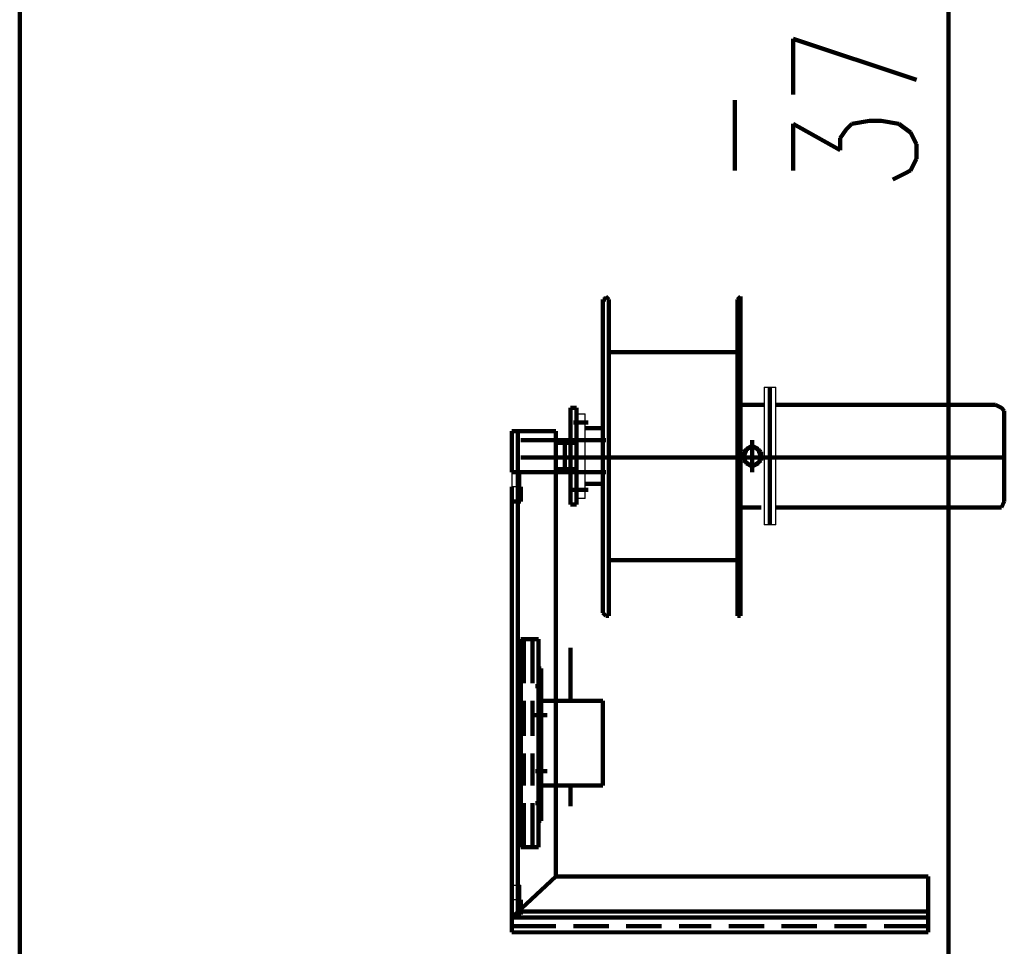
# Model space of a CAD drawing. Header units: inches. Extents: x -1901 to 7725, y 4299 to 7113.
# Tile 77 of 180: x 2133 to 2275, y 6239 to 6373. Entities that reach past the tile are written whole.
import ezdxf

# ---------------------------------------------------------------- set-up
doc = ezdxf.new("R2010")
doc.units = ezdxf.units.IN
doc.header["$MEASUREMENT"] = 0
doc.layers.add('at_Entity', color=7, linetype='Continuous')
doc.layers.add('at_Rect', color=7, linetype='Continuous')

msp = doc.modelspace()

# ---------------------------------------------------------------- linework, layer by layer
at = {"layer": 'at_Entity', "color": 7, "lineweight": 211}
for p, q in [((2132.89, 6653.37), (2132.89, 5508.67)), ((2266.79, 6182.82), (2266.79, 6549.04)), ((2244.4, 6361.91), (2244.4, 6369.94)), ((2244.4, 6369.94), (2262.14, 6364.03)), ((2235.96, 6350.93), (2235.96, 6361.07)), ((2244.4, 6350.93), (2244.4, 6357.69)), ((2244.4, 6357.69), (2251.16, 6353.89)), ((2251.16, 6355.58), (2252, 6356.84)), ((2252, 6356.84), (2252.85, 6357.69)), ((2252.85, 6357.69), (2255.38, 6358.11)), ((2255.38, 6358.11), (2257.08, 6358.11)), ((2257.08, 6358.11), (2259.61, 6357.69)), ((2259.61, 6357.69), (2261.3, 6356.42)), ((2251.16, 6353.89), (2251.16, 6355.58)), ((2261.3, 6356.42), (2262.14, 6354.73)), ((2262.14, 6354.73), (2262.14, 6352.62)), ((2262.14, 6352.62), (2261.3, 6350.93)), ((2260.46, 6350.51), (2258.77, 6349.66)), ((2261.3, 6350.93), (2260.46, 6350.51)), ((2217.79, 6332.34), (2217.37, 6332.77)), ((2217.37, 6332.77), (2217.37, 6332.34)), ((2236.8, 6332.77), (2236.38, 6332.34)), ((2236.8, 6332.34), (2236.8, 6332.77)), ((2216.95, 6332.34), (2216.95, 6287.15)), ((2217.37, 6332.34), (2216.95, 6332.34)), ((2217.79, 6324.74), (2217.79, 6332.34)), ((2236.38, 6324.74), (2236.38, 6332.34)), ((2236.8, 6332.34), (2236.8, 6287.15)), ((2236.38, 6324.74), (2217.79, 6324.74)), ((2217.79, 6287.15), (2217.79, 6324.74)), ((2236.38, 6287.15), (2236.38, 6324.74)), ((2241.02, 6319.68), (2241.02, 6299.82)), ((2240.18, 6317.14), (2236.8, 6317.14)), ((2273.55, 6317.14), (2241.87, 6317.14)), ((2274.39, 6316.71), (2273.55, 6317.14)), ((2212.3, 6316.71), (2213.15, 6316.71)), ((2212.3, 6312.07), (2212.3, 6316.71)), ((2213.15, 6316.71), (2213.15, 6312.07)), ((2213.15, 6315.87), (2213.15, 6309.54)), ((2274.81, 6316.3), (2274.39, 6316.71)), ((2274.81, 6316.3), (2274.81, 6309.54)), ((2214.84, 6314.6), (2212.72, 6314.6)), ((2205.12, 6313.34), (2203.85, 6313.34)), ((2203.85, 6313.34), (2203.85, 6307.42)), ((2203.85, 6313.34), (2210.19, 6313.34)), ((2203.85, 6313.34), (2203.85, 6309.54)), ((2203.85, 6307.85), (2203.85, 6312.91)), ((2204.7, 6313.34), (2204.7, 6244.06)), ((2210.19, 6313.34), (2210.19, 6249.13)), ((2216.95, 6313.76), (2214.41, 6313.76)), ((2210.19, 6312.07), (2205.12, 6312.07)), ((2210.19, 6312.07), (2217.37, 6312.07)), ((2213.15, 6311.65), (2210.19, 6311.65)), ((2210.19, 6311.65), (2210.19, 6309.54)), ((2211.45, 6307.85), (2211.45, 6311.65)), ((2211.45, 6311.65), (2211.45, 6307.85)), ((2212.3, 6312.07), (2212.3, 6307.42)), ((2212.3, 6312.07), (2213.15, 6312.07)), ((2212.3, 6307.42), (2212.3, 6312.07)), ((2213.15, 6312.07), (2213.15, 6307.42)), ((2238.49, 6312.07), (2238.49, 6307.42)), ((2237.22, 6310.38), (2238.49, 6311.22)), ((2237.65, 6310.8), (2237.22, 6309.54)), ((2237.22, 6309.11), (2237.22, 6310.38)), ((2238.49, 6311.22), (2237.65, 6310.8)), ((2238.49, 6311.22), (2239.76, 6310.38)), ((2239.34, 6310.8), (2238.49, 6311.22)), ((2239.76, 6309.54), (2239.34, 6310.8)), ((2239.76, 6310.38), (2239.76, 6309.11)), ((2213.15, 6309.54), (2205.12, 6309.54)), ((2274.81, 6309.54), (2210.19, 6309.54)), ((2210.19, 6309.54), (2210.19, 6307.85)), ((2213.15, 6309.54), (2213.15, 6303.62)), ((2240.6, 6309.54), (2236.38, 6309.54)), ((2237.22, 6309.54), (2237.65, 6308.69)), ((2238.49, 6308.27), (2237.22, 6309.11)), ((2237.65, 6308.69), (2238.49, 6308.27)), ((2239.76, 6309.11), (2238.49, 6308.27)), ((2238.49, 6308.27), (2239.34, 6308.69)), ((2239.34, 6308.69), (2239.76, 6309.54)), ((2274.81, 6309.54), (2274.81, 6303.2)), ((2203.85, 6307.42), (2205.12, 6307.42)), ((2210.19, 6307.42), (2205.12, 6307.42)), ((2210.19, 6307.85), (2213.15, 6307.85)), ((2217.37, 6307.42), (2210.19, 6307.42)), ((2212.3, 6302.78), (2212.3, 6307.42)), ((2213.15, 6307.42), (2212.3, 6307.42)), ((2213.15, 6307.42), (2213.15, 6302.78)), ((2216.95, 6305.73), (2214.41, 6305.73)), ((2203.85, 6305.31), (2203.85, 6303.2)), ((2205.12, 6303.2), (2205.12, 6305.31)), ((2214.84, 6304.89), (2212.3, 6304.89)), ((2203.85, 6303.2), (2203.85, 6243.22)), ((2203.85, 6303.2), (2205.12, 6303.2)), ((2274.39, 6302.36), (2274.81, 6303.2)), ((2213.15, 6302.78), (2212.3, 6302.78)), ((2239.76, 6302.36), (2236.8, 6302.36)), ((2273.55, 6302.36), (2241.87, 6302.36)), ((2273.55, 6302.36), (2274.39, 6302.36)), ((2236.38, 6294.75), (2217.79, 6294.75)), ((2216.95, 6287.15), (2217.37, 6286.73)), ((2217.37, 6286.73), (2217.79, 6286.73)), ((2217.79, 6286.73), (2217.79, 6287.15)), ((2236.38, 6287.15), (2236.38, 6286.73)), ((2236.38, 6286.73), (2236.8, 6286.73)), ((2236.8, 6286.73), (2236.8, 6287.15)), ((2205.12, 6283.35), (2205.12, 6253.36)), ((2205.55, 6283.35), (2205.12, 6283.35)), ((2206.81, 6283.35), (2205.55, 6283.35)), ((2205.55, 6277.01), (2205.55, 6283.35)), ((2207.65, 6283.35), (2206.81, 6283.35)), ((2206.81, 6277.01), (2206.81, 6283.35)), ((2207.65, 6253.36), (2207.65, 6283.35)), ((2212.3, 6282.08), (2212.3, 6274.48)), ((2208.08, 6279.12), (2207.65, 6279.12)), ((2207.65, 6277.43), (2207.65, 6279.12)), ((2208.08, 6277.43), (2208.08, 6279.12)), ((2207.65, 6277.43), (2208.08, 6277.43)), ((2207.65, 6276.17), (2207.65, 6277.43)), ((2208.08, 6277.43), (2208.08, 6276.17)), ((2207.23, 6276.59), (2208.08, 6276.59)), ((2207.65, 6272.79), (2207.65, 6276.17)), ((2208.08, 6276.17), (2207.65, 6276.17)), ((2208.08, 6276.17), (2208.08, 6272.79)), ((2205.55, 6269.41), (2205.55, 6274.48)), ((2206.81, 6269.41), (2206.81, 6274.48)), ((2208.08, 6274.48), (2212.3, 6274.48)), ((2208.08, 6262.23), (2208.08, 6274.48)), ((2212.3, 6274.48), (2216.95, 6274.48)), ((2216.95, 6274.48), (2216.95, 6262.23)), ((2208.92, 6272.37), (2206.81, 6272.37)), ((2207.23, 6272.37), (2208.08, 6272.37)), ((2208.08, 6272.79), (2207.65, 6272.79)), ((2207.65, 6271.94), (2207.65, 6272.79)), ((2208.08, 6271.94), (2207.65, 6271.94)), ((2207.65, 6264.34), (2207.65, 6271.94)), ((2208.08, 6272.79), (2208.08, 6271.94)), ((2208.08, 6271.94), (2208.08, 6264.34)), ((2205.55, 6262.23), (2205.55, 6266.87)), ((2206.81, 6262.23), (2206.81, 6266.87)), ((2207.23, 6264.34), (2208.92, 6264.34)), ((2207.23, 6264.34), (2208.08, 6264.34)), ((2208.08, 6264.34), (2207.65, 6264.34)), ((2207.65, 6263.92), (2207.65, 6264.34)), ((2208.08, 6263.92), (2207.65, 6263.92)), ((2207.65, 6260.54), (2207.65, 6263.92)), ((2208.08, 6264.34), (2208.08, 6263.92)), ((2208.08, 6263.92), (2208.08, 6260.54)), ((2212.3, 6262.23), (2208.08, 6262.23)), ((2216.95, 6262.23), (2212.3, 6262.23)), ((2212.3, 6259.27), (2212.3, 6262.23)), ((2208.08, 6260.54), (2207.65, 6260.54)), ((2207.65, 6259.27), (2207.65, 6260.54)), ((2208.08, 6260.54), (2208.08, 6259.27)), ((2205.55, 6253.36), (2205.55, 6259.69)), ((2206.81, 6253.36), (2206.81, 6259.69)), ((2207.23, 6259.69), (2208.08, 6259.69)), ((2207.65, 6259.27), (2207.65, 6257.16)), ((2208.08, 6259.27), (2207.65, 6259.27)), ((2208.08, 6259.27), (2208.08, 6257.16)), ((2207.65, 6257.16), (2208.08, 6257.16)), ((2205.12, 6253.36), (2205.55, 6253.36)), ((2205.55, 6253.36), (2206.81, 6253.36)), ((2206.81, 6253.36), (2207.65, 6253.36)), ((2203.85, 6243.22), (2210.19, 6249.13)), ((2203.85, 6243.22), (2210.19, 6249.13)), ((2263.83, 6249.13), (2210.19, 6249.13)), ((2263.83, 6244.06), (2263.83, 6249.13)), ((2203.85, 6245.76), (2203.85, 6243.64)), ((2205.12, 6243.64), (2205.12, 6245.76)), ((2203.85, 6243.22), (2203.85, 6243.64)), ((2203.85, 6243.64), (2205.12, 6243.64)), ((2203.85, 6243.22), (2203.85, 6243.64)), ((2203.85, 6241.95), (2203.85, 6243.22)), ((2203.85, 6243.22), (2210.19, 6243.22)), ((2263.83, 6243.22), (2203.85, 6243.22)), ((2263.83, 6243.22), (2203.85, 6243.22)), ((2204.7, 6244.06), (2263.83, 6244.06)), ((2213.15, 6243.22), (2205.12, 6243.22)), ((2212.72, 6243.22), (2217.79, 6243.22)), ((2220.33, 6243.22), (2225.4, 6243.22)), ((2227.93, 6243.22), (2232.57, 6243.22)), ((2235.11, 6243.22), (2240.18, 6243.22)), ((2242.71, 6243.22), (2247.78, 6243.22)), ((2250.32, 6243.22), (2254.97, 6243.22)), ((2257.5, 6243.22), (2263.83, 6243.22)), ((2263.83, 6244.06), (2263.83, 6243.22)), ((2263.83, 6243.22), (2263.83, 6243.64)), ((2263.83, 6243.22), (2263.83, 6241.95)), ((2203.85, 6241.11), (2203.85, 6241.95)), ((2203.85, 6241.95), (2210.19, 6241.95)), ((2212.72, 6241.95), (2217.79, 6241.95)), ((2220.33, 6241.95), (2225.4, 6241.95)), ((2227.93, 6241.95), (2232.57, 6241.95)), ((2235.11, 6241.95), (2240.18, 6241.95)), ((2242.71, 6241.95), (2247.78, 6241.95)), ((2250.32, 6241.95), (2254.97, 6241.95)), ((2257.5, 6241.95), (2263.83, 6241.95)), ((2263.83, 6241.11), (2263.83, 6241.95))]:
    msp.add_line(p, q, dxfattribs=at)
at = {"layer": 'at_Entity', "color": 7, "lineweight": 80}
msp.add_line((2203.85, 6241.11), (2263.83, 6241.11), dxfattribs=at)
at = {"layer": 'at_Rect', "color": 7}
for p, q in [((2240.18, 6319.68), (2241.87, 6319.68)), ((2240.18, 6319.68), (2240.18, 6299.82)), ((2241.87, 6299.82), (2241.87, 6319.68)), ((2213.14, 6315.87), (2214.41, 6315.87)), ((2213.14, 6315.87), (2213.14, 6303.62)), ((2214.41, 6303.62), (2214.41, 6315.87)), ((2203.85, 6307.42), (2205.12, 6307.42)), ((2203.85, 6307.42), (2203.85, 6305.31)), ((2205.12, 6305.31), (2205.12, 6307.42)), ((2205.12, 6305.31), (2203.85, 6305.31)), ((2214.41, 6303.62), (2213.14, 6303.62)), ((2241.87, 6299.82), (2240.18, 6299.82)), ((2203.85, 6247.87), (2205.12, 6247.87)), ((2203.85, 6247.87), (2203.85, 6245.76)), ((2205.12, 6245.76), (2205.12, 6247.87)), ((2205.12, 6245.76), (2203.85, 6245.76))]:
    msp.add_line(p, q, dxfattribs=at)

doc.saveas('drawing.dxf')
